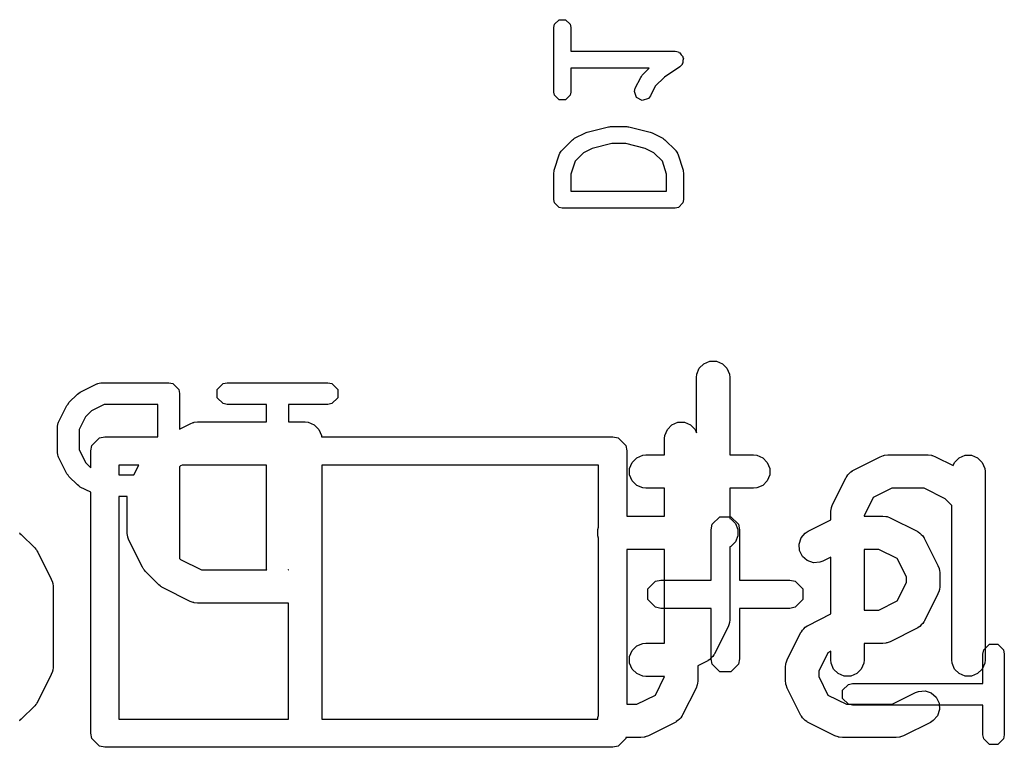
# Model space of a CAD drawing. Extents: x 94.3 to 121.8, y -81.7 to -63.9.
# Tile 14 of 32: x 101.9 to 106.3, y -72.6 to -69.3. Entities that reach past the tile are written whole.
import ezdxf

# ---------------------------------------------------------------- set-up
doc = ezdxf.new("R2010")
doc.units = 0
doc.layers.add('BLACK', color=7, linetype='CONTINUOUS')

msp = doc.modelspace()

# ---------------------------------------------------------------- linework, layer by layer
at = {"layer": 'BLACK', "linetype": 'CONTINUOUS'}
for p, q in [((104.298032, -69.334821), (104.300932, -69.320241)), ((104.300932, -69.320241), (104.321552, -69.299621)), ((104.321552, -69.299621), (104.350712, -69.299621)), ((104.350712, -69.299621), (104.371332, -69.320241)), ((104.371332, -69.320241), (104.374232, -69.334821)), ((104.298032, -69.625107), (104.298032, -69.334821)), ((104.374232, -69.334821), (104.374232, -69.441864)), ((104.374232, -69.441864), (104.844132, -69.441864)), ((104.844132, -69.441864), (104.858712, -69.444764)), ((104.858712, -69.444764), (104.861485, -69.447537)), ((104.861485, -69.447537), (104.865333, -69.448307)), ((104.865333, -69.448307), (104.871488, -69.45754)), ((104.871488, -69.45754), (104.879332, -69.465384)), ((104.876558, -69.497317), (104.875789, -69.501164)), ((104.879332, -69.494544), (104.876558, -69.497317)), ((104.879332, -69.465384), (104.879332, -69.469305)), ((104.879332, -69.469305), (104.881508, -69.47257)), ((104.881508, -69.47257), (104.879332, -69.483449)), ((104.879332, -69.483449), (104.879332, -69.494544)), ((104.72796, -69.518064), (104.374232, -69.518064)), ((104.374232, -69.518064), (104.374232, -69.625107)), ((104.696239, -69.549785), (104.72796, -69.518064)), ((104.865266, -69.511665), (104.795836, -69.557951)), ((104.875789, -69.501164), (104.865266, -69.511665)), ((104.664911, -69.608068), (104.689103, -69.559687)), ((104.689103, -69.559687), (104.69284, -69.55487)), ((104.69284, -69.55487), (104.696239, -69.549785)), ((104.795836, -69.557951), (104.754492, -69.599295)), ((104.300932, -69.639687), (104.298032, -69.625107)), ((104.374232, -69.625107), (104.371332, -69.639687)), ((104.660985, -69.622406), (104.664911, -69.608068)), ((104.670206, -69.65007), (104.660985, -69.622406)), ((104.754492, -69.599295), (104.733067, -69.642146)), ((104.321552, -69.660307), (104.300932, -69.639687)), ((104.350712, -69.660307), (104.321552, -69.660307)), ((104.371332, -69.639687), (104.350712, -69.660307)), ((104.696288, -69.663111), (104.670206, -69.65007)), ((104.723952, -69.65389), (104.696288, -69.663111)), ((104.733067, -69.642146), (104.723952, -69.65389)), ((104.391664, -69.832933), (104.440045, -69.808743)), ((104.440045, -69.808743), (104.444071, -69.80764)), ((104.444071, -69.80764), (104.447843, -69.805859)), ((104.447843, -69.805859), (104.544605, -69.781668)), ((104.544605, -69.781668), (104.549265, -69.781441)), ((104.549265, -69.781441), (104.553846, -69.78053)), ((104.553846, -69.78053), (104.626418, -69.78053)), ((104.626418, -69.78053), (104.630998, -69.781441)), ((104.630998, -69.781441), (104.635659, -69.781668)), ((104.635659, -69.781668), (104.732421, -69.805859)), ((104.732421, -69.805859), (104.736192, -69.80764)), ((104.736192, -69.80764), (104.740219, -69.808743)), ((104.740219, -69.808743), (104.788599, -69.832933)), ((104.333382, -69.888452), (104.381762, -69.840071)), ((104.381762, -69.840071), (104.386832, -69.836683)), ((104.386832, -69.836683), (104.391664, -69.832933)), ((104.788599, -69.832933), (104.793418, -69.836673)), ((104.793418, -69.836673), (104.798502, -69.84007)), ((104.798502, -69.84007), (104.846883, -69.888451)), ((104.325123, -69.900812), (104.328513, -69.895738)), ((104.328513, -69.895738), (104.33154, -69.890429)), ((104.33154, -69.890429), (104.332322, -69.890037)), ((104.332322, -69.890037), (104.333382, -69.888452)), ((104.431272, -69.898324), (104.393623, -69.935972)), ((104.470383, -69.878768), (104.431272, -69.898324)), ((104.558535, -69.85673), (104.470383, -69.878768)), ((104.621729, -69.85673), (104.558535, -69.85673)), ((104.709879, -69.878767), (104.621729, -69.85673)), ((104.748992, -69.898324), (104.709879, -69.878767)), ((104.786641, -69.935973), (104.748992, -69.898324)), ((104.846883, -69.888451), (104.847943, -69.890038)), ((104.847943, -69.890038), (104.848725, -69.890429)), ((104.848725, -69.890429), (104.851746, -69.895728)), ((104.851746, -69.895728), (104.855142, -69.900811)), ((104.299987, -69.975916), (104.324178, -69.903343)), ((104.324178, -69.903343), (104.325123, -69.901685)), ((104.325123, -69.901685), (104.325123, -69.900812)), ((104.393623, -69.935972), (104.374232, -69.994147)), ((104.806032, -69.994146), (104.786641, -69.935973)), ((104.855142, -69.900811), (104.855142, -69.901686)), ((104.855142, -69.901686), (104.856087, -69.903344)), ((104.856087, -69.903344), (104.880277, -69.975916)), ((104.298032, -69.987964), (104.299223, -69.981974)), ((104.299223, -69.981974), (104.299987, -69.975916)), ((104.880277, -69.975916), (104.88104, -69.981973)), ((104.88104, -69.981973), (104.882232, -69.987964)), ((104.298032, -70.108916), (104.298032, -69.987964)), ((104.374232, -69.994147), (104.374232, -70.070816)), ((104.806032, -70.070816), (104.806032, -69.994146)), ((104.882232, -69.987964), (104.882232, -70.108916)), ((104.374232, -70.070816), (104.806032, -70.070816)), ((104.300932, -70.123496), (104.298032, -70.108916)), ((104.882232, -70.108916), (104.879332, -70.123496)), ((104.321552, -70.144116), (104.300932, -70.123496)), ((104.336132, -70.147016), (104.321552, -70.144116)), ((104.844132, -70.147016), (104.336132, -70.147016)), ((104.858712, -70.144116), (104.844132, -70.147016)), ((104.879332, -70.123496), (104.858712, -70.144116)), ((104.941679, -70.895094), (104.952878, -70.868058)), ((104.952878, -70.868058), (104.97357, -70.847366)), ((104.97357, -70.847366), (105.000606, -70.836167)), ((105.000606, -70.836167), (105.02987, -70.836167)), ((105.02987, -70.836167), (105.056906, -70.847366)), ((105.056906, -70.847366), (105.077598, -70.868058)), ((105.077598, -70.868058), (105.088797, -70.895094)), ((104.940238, -70.909726), (104.941679, -70.895094)), ((104.940238, -71.158626), (104.940238, -70.909726)), ((105.088797, -70.895094), (105.090238, -70.909726)), ((105.090238, -70.909726), (105.090238, -71.258059)), ((102.165821, -70.975819), (102.241174, -70.938142)), ((102.241174, -70.938142), (102.243537, -70.937494)), ((102.243537, -70.937494), (102.24433, -70.936702)), ((102.24433, -70.936702), (102.252012, -70.935173)), ((102.252012, -70.935173), (102.259574, -70.933103)), ((102.259574, -70.933103), (102.260638, -70.933457)), ((102.260638, -70.933457), (102.263041, -70.93298)), ((102.263041, -70.93298), (102.564454, -70.93298)), ((102.564454, -70.93298), (102.583165, -70.936702)), ((102.583165, -70.936702), (102.609627, -70.963164)), ((102.783018, -70.963164), (102.80948, -70.936702)), ((102.80948, -70.936702), (102.828191, -70.93298)), ((102.828191, -70.93298), (103.280311, -70.93298)), ((103.280311, -70.93298), (103.299022, -70.936702)), ((103.299022, -70.936702), (103.325484, -70.963164)), ((102.115437, -71.022655), (102.153114, -70.984978)), ((102.153114, -70.984978), (102.159629, -70.980624)), ((102.159629, -70.980624), (102.165821, -70.975819)), ((102.609627, -70.963164), (102.613349, -70.981875)), ((102.613349, -70.981875), (102.613349, -71.141342)), ((102.783018, -71.000586), (102.783018, -70.963164)), ((102.80948, -71.027048), (102.783018, -71.000586)), ((103.325484, -71.000586), (103.299022, -71.027048)), ((103.325484, -70.963164), (103.325484, -71.000586)), ((102.068601, -71.110715), (102.106278, -71.035363)), ((102.106278, -71.035363), (102.11108, -71.029175)), ((102.11108, -71.029175), (102.115437, -71.022655)), ((102.274583, -71.03077), (102.216651, -71.059736)), ((102.515559, -71.03077), (102.274583, -71.03077)), ((102.515559, -71.1765), (102.515559, -71.03077)), ((102.828191, -71.03077), (102.80948, -71.027048)), ((103.005356, -71.03077), (102.828191, -71.03077)), ((103.005356, -71.109726), (103.005356, -71.03077)), ((103.280311, -71.03077), (103.103146, -71.03077)), ((103.103146, -71.03077), (103.103146, -71.109726)), ((103.299022, -71.027048), (103.280311, -71.03077)), ((102.190195, -71.086192), (102.161229, -71.144125)), ((102.216651, -71.059736), (102.190195, -71.086192)), ((102.063439, -71.132582), (102.063916, -71.130179)), ((102.063439, -71.245612), (102.063439, -71.132582)), ((102.063562, -71.129115), (102.065632, -71.121553)), ((102.063916, -71.130179), (102.063562, -71.129115)), ((102.065632, -71.121553), (102.067161, -71.113871)), ((102.067161, -71.113871), (102.067953, -71.113078)), ((102.067953, -71.113078), (102.068601, -71.110715)), ((102.613349, -71.141342), (102.660745, -71.117644)), ((102.660745, -71.117644), (102.674476, -71.112389)), ((102.674476, -71.112389), (102.677165, -71.112197)), ((102.677165, -71.112197), (102.679654, -71.111167)), ((102.679654, -71.111167), (102.694286, -71.109726)), ((102.694286, -71.109726), (103.005356, -71.109726)), ((103.103146, -71.109726), (103.178096, -71.109726)), ((103.178096, -71.109726), (103.192728, -71.111167)), ((103.192728, -71.111167), (103.219764, -71.122366)), ((103.219764, -71.122366), (103.240456, -71.143058)), ((104.809069, -71.143058), (104.829761, -71.122366)), ((104.829761, -71.122366), (104.856797, -71.111167)), ((104.856797, -71.111167), (104.886061, -71.111167)), ((104.886061, -71.111167), (104.913097, -71.122366)), ((104.913097, -71.122366), (104.933789, -71.143058)), ((102.161229, -71.144125), (102.161229, -71.234068)), ((102.218334, -71.2157), (102.2527, -71.181334)), ((102.2527, -71.181334), (102.277, -71.1765)), ((102.277, -71.1765), (102.515559, -71.1765)), ((103.240456, -71.143058), (103.251655, -71.170094)), ((103.251655, -71.170094), (103.252286, -71.1765)), ((103.252286, -71.1765), (104.563, -71.1765)), ((104.563, -71.1765), (104.5873, -71.181334)), ((104.5873, -71.181334), (104.621666, -71.2157)), ((104.796429, -71.184726), (104.79787, -71.170094)), ((104.79787, -71.170094), (104.809069, -71.143058)), ((104.933789, -71.143058), (104.940238, -71.158626)), ((102.2135, -71.24), (102.218334, -71.2157)), ((104.621666, -71.2157), (104.6265, -71.24)), ((104.796429, -71.258059), (104.796429, -71.184726)), ((102.063916, -71.248014), (102.063439, -71.245612)), ((102.063562, -71.249079), (102.063916, -71.248014)), ((102.065632, -71.25664), (102.063562, -71.249079)), ((102.067161, -71.264323), (102.065632, -71.25664)), ((102.067953, -71.265115), (102.067161, -71.264323)), ((102.068601, -71.267479), (102.067953, -71.265115)), ((102.106278, -71.342831), (102.068601, -71.267479)), ((102.161229, -71.234068), (102.190195, -71.292001)), ((102.2135, -71.315306), (102.2135, -71.24)), ((104.6265, -71.24), (104.6265, -71.533059)), ((104.650497, -71.291391), (104.671189, -71.270699)), ((104.671189, -71.270699), (104.698225, -71.2595)), ((104.698225, -71.2595), (104.712857, -71.258059)), ((104.712857, -71.258059), (104.796429, -71.258059)), ((105.090238, -71.258059), (105.196666, -71.258059)), ((105.196666, -71.258059), (105.211298, -71.2595)), ((105.211298, -71.2595), (105.238334, -71.270699)), ((105.238334, -71.270699), (105.259026, -71.291391)), ((105.646935, -71.326453), (105.767887, -71.265977)), ((105.767887, -71.265977), (105.781618, -71.260722)), ((105.781618, -71.260722), (105.784307, -71.26053)), ((105.784307, -71.26053), (105.786796, -71.2595)), ((105.786796, -71.2595), (105.801428, -71.258059)), ((105.801428, -71.258059), (105.982857, -71.258059)), ((105.982857, -71.258059), (105.997489, -71.2595)), ((105.997489, -71.2595), (105.999978, -71.260531)), ((105.999978, -71.260531), (106.002666, -71.260722)), ((106.002666, -71.260722), (106.016398, -71.265977)), ((106.016398, -71.265977), (106.095972, -71.305764)), ((106.101926, -71.291391), (106.122618, -71.270699)), ((106.122618, -71.270699), (106.149654, -71.2595)), ((106.149654, -71.2595), (106.178918, -71.2595)), ((106.178918, -71.2595), (106.205954, -71.270699)), ((106.205954, -71.270699), (106.226646, -71.291391)), ((102.190195, -71.292001), (102.2135, -71.315306)), ((102.3405, -71.3035), (102.3405, -71.347424)), ((102.430093, -71.3035), (102.3405, -71.3035)), ((102.408131, -71.347424), (102.430093, -71.3035)), ((102.61776, -71.306841), (102.613349, -71.311251)), ((102.613349, -71.311251), (102.613349, -71.723437)), ((102.624442, -71.3035), (102.61776, -71.306841)), ((103.005356, -71.3035), (102.624442, -71.3035)), ((103.005356, -71.773085), (103.005356, -71.3035)), ((103.253096, -71.3035), (103.253096, -72.4465)), ((104.4995, -71.3035), (103.253096, -71.3035)), ((104.4995, -71.583743), (104.4995, -71.3035)), ((104.639298, -71.318427), (104.650497, -71.291391)), ((105.259026, -71.291391), (105.270225, -71.318427)), ((106.095972, -71.305764), (106.101926, -71.291391)), ((106.226646, -71.291391), (106.237845, -71.318427)), ((102.11108, -71.349018), (102.106278, -71.342831)), ((102.115437, -71.355539), (102.11108, -71.349018)), ((102.153114, -71.393216), (102.115437, -71.355539)), ((102.3405, -71.347424), (102.408131, -71.347424)), ((104.639298, -71.347691), (104.639298, -71.318427)), ((104.650497, -71.374727), (104.639298, -71.347691)), ((105.270225, -71.347691), (105.259026, -71.374727)), ((105.270225, -71.318427), (105.270225, -71.347691)), ((105.552918, -71.480947), (105.613394, -71.359995)), ((105.613394, -71.359995), (105.614933, -71.357548)), ((105.614933, -71.357548), (105.615319, -71.356393)), ((105.615319, -71.356393), (105.616566, -71.354954)), ((105.616566, -71.354954), (105.621226, -71.347552)), ((105.621226, -71.347552), (105.628328, -71.341392)), ((105.628328, -71.341392), (105.634492, -71.334285)), ((105.634492, -71.334285), (105.641897, -71.329623)), ((105.641897, -71.329623), (105.643334, -71.328378)), ((105.643334, -71.328378), (105.644487, -71.327993)), ((105.644487, -71.327993), (105.646935, -71.326453)), ((106.237845, -71.318427), (106.239286, -71.333059)), ((106.239286, -71.333059), (106.239286, -72.179726)), ((102.159629, -71.397569), (102.153114, -71.393216)), ((102.165821, -71.402375), (102.159629, -71.397569)), ((102.2135, -71.426214), (102.165821, -71.402375)), ((104.671189, -71.395419), (104.650497, -71.374727)), ((104.698225, -71.406618), (104.671189, -71.395419)), ((105.238334, -71.395419), (105.211298, -71.406618)), ((105.259026, -71.374727), (105.238334, -71.395419)), ((102.2135, -72.51), (102.2135, -71.426214)), ((102.377381, -71.445214), (102.3405, -71.445214)), ((102.3405, -71.445214), (102.3405, -72.4465)), ((102.377381, -71.608059), (102.377381, -71.445214)), ((104.712857, -71.408059), (104.698225, -71.406618)), ((104.796429, -71.408059), (104.712857, -71.408059)), ((104.796429, -71.533059), (104.796429, -71.408059)), ((105.196666, -71.408059), (105.090238, -71.408059)), ((105.090238, -71.408059), (105.090238, -71.543923)), ((105.211298, -71.406618), (105.196666, -71.408059)), ((105.736377, -71.449436), (105.695, -71.532192)), ((105.819133, -71.408059), (105.736377, -71.449436)), ((105.965152, -71.408059), (105.819133, -71.408059)), ((106.059382, -71.455174), (105.965152, -71.408059)), ((105.547663, -71.494679), (105.552918, -71.480947)), ((106.089286, -71.485077), (106.059382, -71.455174)), ((106.089286, -72.179726), (106.089286, -71.485077)), ((104.6265, -71.533059), (104.796429, -71.533059)), ((105.011478, -71.570148), (105.045844, -71.535782)), ((105.045844, -71.535782), (105.094444, -71.535782)), ((105.094444, -71.535782), (105.12881, -71.570148)), ((105.545, -71.514488), (105.546441, -71.499856)), ((105.545, -71.550277), (105.545, -71.514488)), ((105.546441, -71.499856), (105.547472, -71.497366)), ((105.547472, -71.497366), (105.547663, -71.494679)), ((105.695, -71.532192), (105.695, -71.533059)), ((105.695, -71.533059), (105.778571, -71.533059)), ((105.778571, -71.533059), (105.793203, -71.5345)), ((105.793203, -71.5345), (105.795692, -71.535531)), ((105.795692, -71.535531), (105.79838, -71.535722)), ((105.79838, -71.535722), (105.812112, -71.540977)), ((105.006644, -71.594448), (105.011478, -71.570148)), ((105.090238, -71.543923), (105.094525, -71.545699)), ((105.094525, -71.545699), (105.115217, -71.566391)), ((105.115217, -71.566391), (105.126416, -71.593427)), ((105.12881, -71.570148), (105.133644, -71.594448)), ((105.442649, -71.601453), (105.545, -71.550277)), ((105.812112, -71.540977), (105.933064, -71.601453)), ((101.891347, -71.607865), (101.893602, -71.609285)), ((101.893602, -71.609285), (101.894899, -71.61078)), ((101.894899, -71.61078), (101.900652, -71.615502)), ((101.900652, -71.615502), (101.961129, -71.675978)), ((102.378822, -71.622691), (102.377381, -71.608059)), ((102.379853, -71.62518), (102.378822, -71.622691)), ((102.380044, -71.627868), (102.379853, -71.62518)), ((104.495489, -71.593427), (104.4995, -71.583743)), ((104.495489, -71.622691), (104.495489, -71.593427)), ((104.4995, -71.632374), (104.495489, -71.622691)), ((105.006644, -71.821233), (105.006644, -71.594448)), ((105.126416, -71.622691), (105.115217, -71.649727)), ((105.126416, -71.593427), (105.126416, -71.622691)), ((105.133644, -71.594448), (105.133644, -71.821233)), ((105.411033, -71.631393), (105.430206, -71.609285)), ((105.430206, -71.609285), (105.442649, -71.601453)), ((105.933064, -71.601453), (105.93551, -71.602992)), ((105.93551, -71.602992), (105.936666, -71.603378)), ((105.936666, -71.603378), (105.938104, -71.604625)), ((105.938104, -71.604625), (105.945507, -71.609285)), ((105.945507, -71.609285), (105.951666, -71.616387)), ((105.951666, -71.616387), (105.958774, -71.622551)), ((105.958774, -71.622551), (105.963435, -71.629956)), ((102.385299, -71.6416), (102.380044, -71.627868)), ((102.445775, -71.762552), (102.385299, -71.6416)), ((104.4995, -72.43041), (104.4995, -71.632374)), ((105.094525, -71.670419), (105.090238, -71.672194)), ((105.115217, -71.649727), (105.094525, -71.670419)), ((105.401779, -71.659154), (105.411033, -71.631393)), ((105.403853, -71.688344), (105.401779, -71.659154)), ((105.963435, -71.629956), (105.964681, -71.631393)), ((105.964681, -71.631393), (105.965065, -71.632546)), ((105.965065, -71.632546), (105.966606, -71.634994)), ((105.966606, -71.634994), (106.027082, -71.755947)), ((101.961129, -71.675978), (101.965847, -71.681727)), ((101.965847, -71.681727), (101.967346, -71.683027)), ((101.967346, -71.683027), (101.968767, -71.685286)), ((101.968767, -71.685286), (101.970456, -71.687343)), ((101.970456, -71.687343), (101.971213, -71.68917)), ((101.971213, -71.68917), (101.975178, -71.69547)), ((101.975178, -71.69547), (102.035654, -71.816423)), ((104.796429, -71.683059), (104.6265, -71.683059)), ((104.6265, -71.683059), (104.6265, -72.379726)), ((104.796429, -72.104726), (104.796429, -71.683059)), ((105.090238, -71.672194), (105.090238, -71.998297)), ((105.41694, -71.714519), (105.403853, -71.688344)), ((105.439048, -71.733692), (105.41694, -71.714519)), ((105.760866, -71.683059), (105.695, -71.683059)), ((105.695, -71.683059), (105.695, -71.956392)), ((105.843622, -71.724436), (105.760866, -71.683059)), ((102.613349, -71.723437), (102.617761, -71.727849)), ((102.617761, -71.727849), (102.711991, -71.774964)), ((105.466809, -71.742946), (105.439048, -71.733692)), ((105.495999, -71.740872), (105.466809, -71.742946)), ((105.509731, -71.735617), (105.495999, -71.740872)), ((105.545, -71.717982), (105.509731, -71.735617)), ((105.545, -71.973611), (105.545, -71.717982)), ((105.885, -71.807192), (105.843622, -71.724436)), ((106.027082, -71.755947), (106.032337, -71.769679)), ((102.449739, -71.768849), (102.445775, -71.762552)), ((102.450497, -71.770679), (102.449739, -71.768849)), ((102.452187, -71.772738), (102.450497, -71.770679)), ((102.453607, -71.774994), (102.452187, -71.772738)), ((102.455103, -71.776291), (102.453607, -71.774994)), ((102.459824, -71.782044), (102.455103, -71.776291)), ((102.520301, -71.842521), (102.459824, -71.782044)), ((102.711991, -71.774964), (103.00573, -71.774964)), ((103.00573, -71.774964), (103.005356, -71.773085)), ((103.103096, -71.773336), (103.102772, -71.774964)), ((103.102772, -71.774964), (103.103096, -71.774964)), ((103.103096, -71.774964), (103.103096, -71.773336)), ((106.032337, -71.769679), (106.032527, -71.772366)), ((106.032527, -71.772366), (106.033559, -71.774856)), ((106.033559, -71.774856), (106.035, -71.789488)), ((106.035, -71.789488), (106.035, -71.849964)), ((102.035654, -71.816423), (102.040909, -71.830155)), ((102.040909, -71.830155), (102.041099, -71.832842)), ((102.041099, -71.832842), (102.042131, -71.835332)), ((102.042131, -71.835332), (102.043572, -71.849964)), ((102.52605, -71.847239), (102.520301, -71.842521)), ((102.52735, -71.848738), (102.52605, -71.847239)), ((102.529609, -71.850159), (102.52735, -71.848738)), ((104.721192, -71.860433), (104.755558, -71.826067)), ((104.755558, -71.826067), (104.779858, -71.821233)), ((104.779858, -71.821233), (105.006644, -71.821233)), ((105.133644, -71.821233), (105.360429, -71.821233)), ((105.360429, -71.821233), (105.384729, -71.826067)), ((105.384729, -71.826067), (105.419095, -71.860433)), ((105.843622, -71.915014), (105.885, -71.832259)), ((105.885, -71.832259), (105.885, -71.807192)), ((102.043572, -71.849964), (102.043572, -72.212821)), ((102.531666, -71.851848), (102.529609, -71.850159)), ((102.533493, -71.852605), (102.531666, -71.851848)), ((102.539793, -71.85657), (102.533493, -71.852605)), ((102.660745, -71.917046), (102.539793, -71.85657)), ((104.721192, -71.909033), (104.721192, -71.860433)), ((105.419095, -71.860433), (105.419095, -71.909033)), ((106.027082, -71.883505), (105.966606, -72.004457)), ((106.032337, -71.869774), (106.027082, -71.883505)), ((106.032528, -71.867084), (106.032337, -71.869774)), ((106.033559, -71.864596), (106.032528, -71.867084)), ((106.035, -71.849964), (106.033559, -71.864596)), ((102.674476, -71.922301), (102.660745, -71.917046)), ((102.677165, -71.922492), (102.674476, -71.922301)), ((102.679654, -71.923523), (102.677165, -71.922492)), ((102.694286, -71.924964), (102.679654, -71.923523)), ((103.103096, -71.924964), (102.694286, -71.924964)), ((103.103096, -72.4465), (103.103096, -71.924964)), ((104.755558, -71.943399), (104.721192, -71.909033)), ((105.419095, -71.909033), (105.384729, -71.943399)), ((105.760866, -71.956392), (105.843622, -71.915014)), ((104.779858, -71.948233), (104.755558, -71.943399)), ((105.006644, -71.948233), (104.779858, -71.948233)), ((105.006644, -72.175019), (105.006644, -71.948233)), ((105.360429, -71.948233), (105.133644, -71.948233)), ((105.133644, -71.948233), (105.133644, -72.175019)), ((105.384729, -71.943399), (105.360429, -71.948233)), ((105.442649, -72.024787), (105.545, -71.973611)), ((105.695, -71.956392), (105.760866, -71.956392)), ((105.087575, -72.018106), (105.08232, -72.031838)), ((105.087765, -72.015418), (105.087575, -72.018106)), ((105.088797, -72.012929), (105.087765, -72.015418)), ((105.090238, -71.998297), (105.088797, -72.012929)), ((105.439048, -72.026712), (105.440202, -72.026327)), ((105.440202, -72.026327), (105.442649, -72.024787)), ((105.951666, -72.023063), (105.945507, -72.030166)), ((105.958774, -72.0169), (105.951666, -72.023063)), ((105.963435, -72.009494), (105.958774, -72.0169)), ((105.964681, -72.008058), (105.963435, -72.009494)), ((105.965065, -72.006904), (105.964681, -72.008058)), ((105.966606, -72.004457), (105.965065, -72.006904)), ((105.08232, -72.031838), (105.021843, -72.152791)), ((105.348632, -72.17928), (105.409108, -72.058328)), ((105.409108, -72.058328), (105.410648, -72.055881)), ((105.410648, -72.055881), (105.411033, -72.054727)), ((105.411033, -72.054727), (105.412279, -72.053289)), ((105.412279, -72.053289), (105.41694, -72.045886)), ((105.41694, -72.045886), (105.424044, -72.039724)), ((105.424044, -72.039724), (105.430206, -72.03262)), ((105.430206, -72.03262), (105.43761, -72.027958)), ((105.43761, -72.027958), (105.439048, -72.026712)), ((105.933064, -72.037998), (105.812112, -72.098474)), ((105.93551, -72.036458), (105.933064, -72.037998)), ((105.936666, -72.036073), (105.93551, -72.036458)), ((105.938104, -72.034825), (105.936666, -72.036073)), ((105.945507, -72.030166), (105.938104, -72.034825)), ((104.671189, -72.117366), (104.698225, -72.106167)), ((104.698225, -72.106167), (104.712857, -72.104726)), ((104.712857, -72.104726), (104.796429, -72.104726)), ((105.778571, -72.106392), (105.695, -72.106392)), ((105.695, -72.106392), (105.695, -72.179726)), ((105.793203, -72.104951), (105.778571, -72.106392)), ((105.795692, -72.103919), (105.793203, -72.104951)), ((105.79838, -72.103729), (105.795692, -72.103919)), ((105.812112, -72.098474), (105.79838, -72.103729)), ((106.233145, -72.135412), (106.259263, -72.109294)), ((106.259263, -72.109294), (106.296199, -72.109294)), ((106.296199, -72.109294), (106.322317, -72.135412)), ((104.639298, -72.165094), (104.650497, -72.138058)), ((104.650497, -72.138058), (104.671189, -72.117366)), ((105.018671, -72.157829), (105.01401, -72.165234)), ((105.019918, -72.156392), (105.018671, -72.157829)), ((105.020302, -72.155237), (105.019918, -72.156392)), ((105.021843, -72.152791), (105.020302, -72.155237)), ((105.532091, -72.14777), (105.490714, -72.230526)), ((105.545, -72.141315), (105.532091, -72.14777)), ((105.545, -72.179726), (105.545, -72.141315)), ((106.229471, -72.15388), (106.233145, -72.135412)), ((106.229471, -72.287049), (106.229471, -72.15388)), ((106.322317, -72.135412), (106.325991, -72.15388)), ((106.325991, -72.15388), (106.325991, -72.516737)), ((104.639298, -72.194358), (104.639298, -72.165094)), ((104.650497, -72.221394), (104.639298, -72.194358)), ((104.988302, -72.186332), (104.946429, -72.207268)), ((104.990748, -72.184791), (104.988302, -72.186332)), ((104.991903, -72.184407), (104.990748, -72.184791)), ((104.99334, -72.18316), (104.991903, -72.184407)), ((105.000744, -72.1785), (104.99334, -72.18316)), ((105.006905, -72.171395), (105.000744, -72.1785)), ((105.011478, -72.199319), (105.006644, -72.175019)), ((105.01401, -72.165234), (105.006905, -72.171395)), ((105.045844, -72.233685), (105.011478, -72.199319)), ((105.12881, -72.199319), (105.094444, -72.233685)), ((105.133644, -72.175019), (105.12881, -72.199319)), ((105.340714, -72.212821), (105.342155, -72.198189)), ((105.342155, -72.198189), (105.343186, -72.195699)), ((105.343186, -72.195699), (105.343377, -72.193012)), ((105.343377, -72.193012), (105.348632, -72.17928)), ((105.546441, -72.194358), (105.545, -72.179726)), ((105.55764, -72.221394), (105.546441, -72.194358)), ((105.693559, -72.194358), (105.68236, -72.221394)), ((105.695, -72.179726), (105.693559, -72.194358)), ((106.090727, -72.194358), (106.089286, -72.179726)), ((106.101926, -72.221394), (106.090727, -72.194358)), ((106.237845, -72.194358), (106.226646, -72.221394)), ((106.239286, -72.179726), (106.237845, -72.194358)), ((102.035654, -72.246362), (101.975178, -72.367314)), ((102.040909, -72.232631), (102.035654, -72.246362)), ((102.0411, -72.229941), (102.040909, -72.232631)), ((102.042131, -72.227453), (102.0411, -72.229941)), ((102.043572, -72.212821), (102.042131, -72.227453)), ((104.671189, -72.242086), (104.650497, -72.221394)), ((104.698225, -72.253285), (104.671189, -72.242086)), ((104.946429, -72.207268), (104.946429, -72.273297)), ((105.094444, -72.233685), (105.045844, -72.233685)), ((105.340714, -72.273297), (105.340714, -72.212821)), ((105.490714, -72.230526), (105.490714, -72.255592)), ((105.578332, -72.242086), (105.55764, -72.221394)), ((105.605368, -72.253285), (105.578332, -72.242086)), ((105.661668, -72.242086), (105.634632, -72.253285)), ((105.68236, -72.221394), (105.661668, -72.242086)), ((106.122618, -72.242086), (106.101926, -72.221394)), ((106.149654, -72.253285), (106.122618, -72.242086)), ((106.205954, -72.242086), (106.178918, -72.253285)), ((106.226646, -72.221394), (106.205954, -72.242086)), ((104.712857, -72.254726), (104.698225, -72.253285)), ((104.796429, -72.254726), (104.712857, -72.254726)), ((104.75505, -72.338348), (104.796429, -72.255591)), ((104.796429, -72.255591), (104.796429, -72.254726)), ((104.943956, -72.290418), (104.943766, -72.293106)), ((104.944988, -72.287929), (104.943956, -72.290418)), ((104.946429, -72.273297), (104.944988, -72.287929)), ((105.342155, -72.287929), (105.340714, -72.273297)), ((105.343186, -72.290418), (105.342155, -72.287929)), ((105.343377, -72.293106), (105.343186, -72.290418)), ((105.490714, -72.255592), (105.532091, -72.338348)), ((105.598145, -72.316841), (105.624263, -72.290723)), ((105.634632, -72.253285), (105.605368, -72.253285)), ((105.624263, -72.290723), (105.642731, -72.287049)), ((105.642731, -72.287049), (106.229471, -72.287049)), ((106.178918, -72.253285), (106.149654, -72.253285)), ((104.938511, -72.306838), (104.878034, -72.427791)), ((104.943766, -72.293106), (104.938511, -72.306838)), ((105.348632, -72.306838), (105.343377, -72.293106)), ((105.409108, -72.42779), (105.348632, -72.306838)), ((105.598145, -72.353777), (105.598145, -72.316841)), ((105.821342, -72.379726), (105.926459, -72.327168)), ((105.926459, -72.327168), (105.940191, -72.321913)), ((105.940191, -72.321913), (105.969381, -72.319839)), ((105.969381, -72.319839), (105.997142, -72.329093)), ((105.997142, -72.329093), (106.019249, -72.348267)), ((101.965847, -72.381056), (101.961129, -72.386806)), ((101.967346, -72.379757), (101.965847, -72.381056)), ((101.968767, -72.377497), (101.967346, -72.379757)), ((101.970456, -72.375441), (101.968767, -72.377497)), ((101.971213, -72.373613), (101.970456, -72.375441)), ((101.975178, -72.367314), (101.971213, -72.373613)), ((104.6265, -72.379726), (104.672295, -72.379726)), ((104.672295, -72.379726), (104.75505, -72.338348)), ((105.532091, -72.338348), (105.614847, -72.379726)), ((105.624263, -72.379895), (105.598145, -72.353777)), ((105.614847, -72.379726), (105.821342, -72.379726)), ((105.642731, -72.383569), (105.624263, -72.379895)), ((106.019249, -72.348267), (106.032337, -72.374441)), ((106.032337, -72.374441), (106.034411, -72.403631)), ((101.961129, -72.386806), (101.900652, -72.447283)), ((106.229471, -72.383569), (105.642731, -72.383569)), ((106.034411, -72.403631), (106.025157, -72.431392)), ((106.229471, -72.516737), (106.229471, -72.383569)), ((101.893602, -72.4535), (101.891346, -72.454919)), ((101.894899, -72.452003), (101.893602, -72.4535)), ((101.900652, -72.447283), (101.894899, -72.452003)), ((102.3405, -72.4465), (103.103096, -72.4465)), ((103.253096, -72.4465), (104.495489, -72.4465)), ((104.495489, -72.440094), (104.4995, -72.43041)), ((104.495489, -72.4465), (104.495489, -72.440094)), ((104.844493, -72.461332), (104.723541, -72.521808)), ((104.846939, -72.459791), (104.844493, -72.461332)), ((104.848094, -72.459407), (104.846939, -72.459791)), ((104.849531, -72.45816), (104.848094, -72.459407)), ((104.856935, -72.4535), (104.849531, -72.45816)), ((104.863096, -72.446395), (104.856935, -72.4535)), ((104.870201, -72.440234), (104.863096, -72.446395)), ((104.874862, -72.432829), (104.870201, -72.440234)), ((104.876109, -72.431392), (104.874862, -72.432829)), ((104.876493, -72.430237), (104.876109, -72.431392)), ((104.878034, -72.427791), (104.876493, -72.430237)), ((105.410647, -72.430236), (105.409108, -72.42779)), ((105.411033, -72.431392), (105.410647, -72.430236)), ((105.41228, -72.43283), (105.411033, -72.431392)), ((105.41694, -72.440233), (105.41228, -72.43283)), ((105.424042, -72.446392), (105.41694, -72.440233)), ((105.430206, -72.4535), (105.424042, -72.446392)), ((105.437611, -72.458161), (105.430206, -72.4535)), ((105.439048, -72.459407), (105.437611, -72.458161)), ((105.440201, -72.459791), (105.439048, -72.459407)), ((105.442649, -72.461332), (105.440201, -72.459791)), ((105.563602, -72.521808), (105.442649, -72.461332)), ((105.99354, -72.461332), (105.872588, -72.521808)), ((106.005983, -72.4535), (105.99354, -72.461332)), ((106.025157, -72.431392), (106.005983, -72.4535)), ((102.218334, -72.5343), (102.2135, -72.51)), ((102.2527, -72.568666), (102.218334, -72.5343)), ((104.621666, -72.5343), (104.5873, -72.568666)), ((104.622576, -72.529726), (104.621666, -72.5343)), ((104.69, -72.529726), (104.622576, -72.529726)), ((104.704632, -72.528285), (104.69, -72.529726)), ((104.707121, -72.527253), (104.704632, -72.528285)), ((104.709809, -72.527063), (104.707121, -72.527253)), ((104.723541, -72.521808), (104.709809, -72.527063)), ((105.577334, -72.527063), (105.563602, -72.521808)), ((105.580021, -72.527253), (105.577334, -72.527063)), ((105.582511, -72.528285), (105.580021, -72.527253)), ((105.597143, -72.529726), (105.582511, -72.528285)), ((105.839047, -72.529726), (105.597143, -72.529726)), ((105.853679, -72.528285), (105.839047, -72.529726)), ((105.856168, -72.527253), (105.853679, -72.528285)), ((105.858856, -72.527063), (105.856168, -72.527253)), ((105.872588, -72.521808), (105.858856, -72.527063)), ((106.233145, -72.535205), (106.229471, -72.516737)), ((106.259263, -72.561323), (106.233145, -72.535205)), ((106.322317, -72.535205), (106.296199, -72.561323)), ((106.325991, -72.516737), (106.322317, -72.535205)), ((102.277, -72.5735), (102.2527, -72.568666)), ((104.563, -72.5735), (102.277, -72.5735)), ((104.5873, -72.568666), (104.563, -72.5735)), ((106.296199, -72.561323), (106.259263, -72.561323))]:
    msp.add_line(p, q, dxfattribs=at)

doc.saveas('drawing.dxf')
